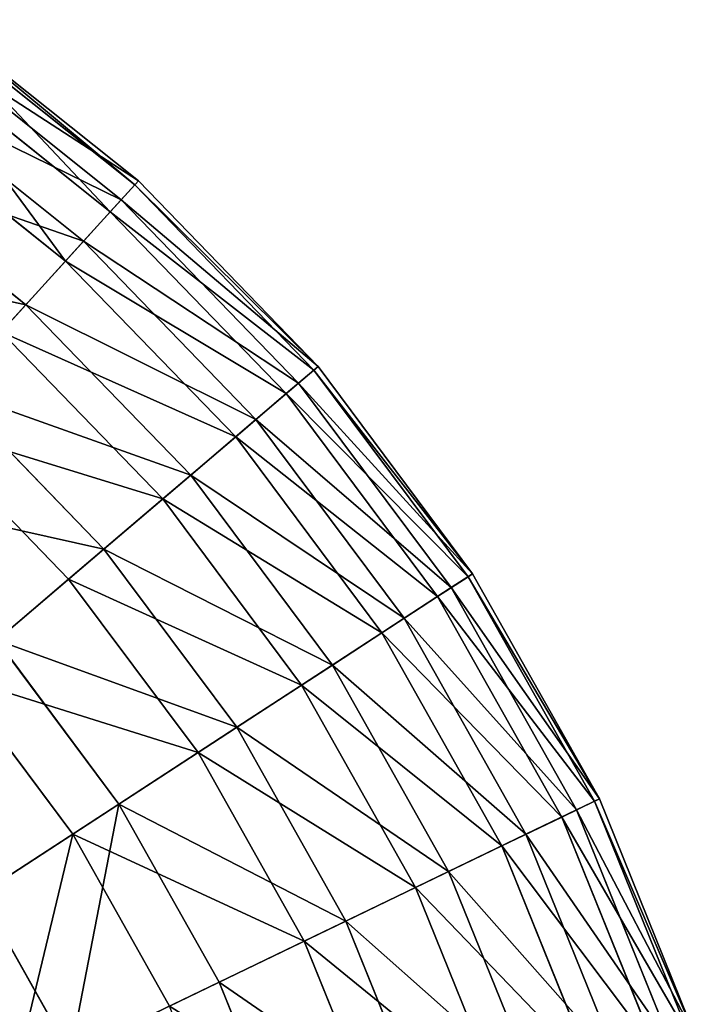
# Model space of a CAD drawing. Extents: x 1 to 133, y -12 to 0.
# Tile 245 of 256: x 119.27 to 121.28, y -3.97 to -1.04. Entities that reach past the tile are written whole.
import ezdxf

# ---------------------------------------------------------------- set-up
doc = ezdxf.new("R2010")
doc.units = 0
doc.header["$LTSCALE"] = 2.54
doc.layers.get('0').update_dxf_attribs({"color": 13, "linetype": 'CONTINUOUS'})

# ---------------------------------------------------------------- blocks, each defined once
blk = doc.blocks.new('SLING_IV_-_Z_O_ENIE16_06_B')
at = {"color": 0}
for p, q in [((119.6247, -1.5228, 6.8495), (119.024, -1.0438, 6.8495)), ((119.6247, -1.5228, 6.8495), (119.024, -1.0438, 6.8495)), ((119.6138, -1.5347, 6.1066), (119.0148, -1.057, 6.1066)), ((119.6138, -1.5347, 6.1066), (119.0148, -1.057, 6.1066)), ((119.5737, -1.5789, 7.5887), (118.9807, -1.106, 7.5887)), ((119.5737, -1.5789, 7.5887), (118.9807, -1.106, 7.5887)), ((119.5413, -1.6145, 5.3713), (118.9531, -1.1454, 5.3713)), ((119.5413, -1.6145, 5.3713), (118.9531, -1.1454, 5.3713)), ((119.4616, -1.7023, 8.3129), (118.8853, -1.2427, 8.3129)), ((119.4616, -1.7023, 8.3129), (118.8853, -1.2427, 8.3129)), ((119.4083, -1.761, 4.6551), (118.8399, -1.3077, 4.6551)), ((119.4083, -1.761, 4.6551), (118.8399, -1.3077, 4.6551)), ((119.2903, -1.8909, 9.0109), (118.7395, -1.4517, 9.0109)), ((119.2903, -1.8909, 9.0109), (118.7395, -1.4517, 9.0109)), ((119.5413, -1.6145, 5.3713), (119.6138, -1.5347, 6.1066)), ((119.5413, -1.6145, 5.3713), (119.6138, -1.5347, 6.1066)), ((119.6247, -1.5228, 6.8495), (119.5737, -1.5789, 7.5887)), ((119.6247, -1.5228, 6.8495), (119.5737, -1.5789, 7.5887)), ((119.6138, -1.5347, 6.1066), (119.6247, -1.5228, 6.8495)), ((119.6138, -1.5347, 6.1066), (119.6247, -1.5228, 6.8495)), ((120.1468, -2.085, 6.1066), (119.6138, -1.5347, 6.1066)), ((120.1468, -2.085, 6.1066), (119.6138, -1.5347, 6.1066)), ((120.1591, -2.0746, 6.8495), (119.6247, -1.5228, 6.8495)), ((120.1591, -2.0746, 6.8495), (119.6247, -1.5228, 6.8495)), ((119.5737, -1.5789, 7.5887), (119.4616, -1.7023, 8.3129)), ((119.5737, -1.5789, 7.5887), (119.4616, -1.7023, 8.3129)), ((120.1013, -2.1238, 7.5887), (119.5737, -1.5789, 7.5887)), ((120.1013, -2.1238, 7.5887), (119.5737, -1.5789, 7.5887)), ((119.4083, -1.761, 4.6551), (119.5413, -1.6145, 5.3713)), ((119.4083, -1.761, 4.6551), (119.5413, -1.6145, 5.3713)), ((120.0647, -2.1549, 5.3713), (119.5413, -1.6145, 5.3713)), ((120.0647, -2.1549, 5.3713), (119.5413, -1.6145, 5.3713)), ((119.4616, -1.7023, 8.3129), (119.2903, -1.8909, 9.0109)), ((119.4616, -1.7023, 8.3129), (119.2903, -1.8909, 9.0109)), ((119.9745, -2.2318, 8.3129), (119.4616, -1.7023, 8.3129)), ((119.9745, -2.2318, 8.3129), (119.4616, -1.7023, 8.3129)), ((119.2168, -1.9719, 3.9687), (119.4083, -1.761, 4.6551)), ((119.2168, -1.9719, 3.9687), (119.4083, -1.761, 4.6551)), ((119.9141, -2.2832, 4.6551), (119.4083, -1.761, 4.6551)), ((119.9141, -2.2832, 4.6551), (119.4083, -1.761, 4.6551)), ((119.2903, -1.8909, 9.0109), (119.0622, -2.142, 9.672)), ((119.2903, -1.8909, 9.0109), (119.0622, -2.142, 9.672)), ((119.7804, -2.397, 9.0109), (119.2903, -1.8909, 9.0109)), ((119.7804, -2.397, 9.0109), (119.2903, -1.8909, 9.0109)), ((119.6971, -2.4679, 3.9687), (119.2168, -1.9719, 3.9687)), ((119.6971, -2.4679, 3.9687), (119.2168, -1.9719, 3.9687)), ((120.1591, -2.0746, 6.8495), (120.1013, -2.1238, 7.5887)), ((120.1591, -2.0746, 6.8495), (120.1013, -2.1238, 7.5887)), ((120.1468, -2.085, 6.1066), (120.1591, -2.0746, 6.8495)), ((120.1468, -2.085, 6.1066), (120.1591, -2.0746, 6.8495)), ((120.6186, -2.6903, 6.8495), (120.1591, -2.0746, 6.8495)), ((120.6186, -2.6903, 6.8495), (120.1591, -2.0746, 6.8495)), ((120.0647, -2.1549, 5.3713), (120.1468, -2.085, 6.1066)), ((120.0647, -2.1549, 5.3713), (120.1468, -2.085, 6.1066)), ((120.6051, -2.6991, 6.1066), (120.1468, -2.085, 6.1066)), ((120.6051, -2.6991, 6.1066), (120.1468, -2.085, 6.1066)), ((120.1013, -2.1238, 7.5887), (119.9745, -2.2318, 8.3129)), ((120.1013, -2.1238, 7.5887), (119.9745, -2.2318, 8.3129)), ((120.555, -2.7316, 7.5887), (120.1013, -2.1238, 7.5887)), ((120.555, -2.7316, 7.5887), (120.1013, -2.1238, 7.5887)), ((119.5221, -2.6169, 9.672), (119.0622, -2.142, 9.672)), ((119.5221, -2.6169, 9.672), (119.0622, -2.142, 9.672)), ((119.9141, -2.2832, 4.6551), (120.0647, -2.1549, 5.3713)), ((119.9141, -2.2832, 4.6551), (120.0647, -2.1549, 5.3713)), ((120.5147, -2.7579, 5.3713), (120.0647, -2.1549, 5.3713)), ((120.5147, -2.7579, 5.3713), (120.0647, -2.1549, 5.3713)), ((119.4172, -2.7062, 3.3229), (118.9697, -2.244, 3.3229)), ((119.4172, -2.7062, 3.3229), (118.9697, -2.244, 3.3229)), ((119.9745, -2.2318, 8.3129), (119.7804, -2.397, 9.0109)), ((119.9745, -2.2318, 8.3129), (119.7804, -2.397, 9.0109)), ((120.4154, -2.8225, 8.3129), (119.9745, -2.2318, 8.3129)), ((120.4154, -2.8225, 8.3129), (119.9745, -2.2318, 8.3129)), ((119.6971, -2.4679, 3.9687), (119.9141, -2.2832, 4.6551)), ((119.6971, -2.4679, 3.9687), (119.9141, -2.2832, 4.6551)), ((120.3489, -2.8658, 4.6551), (119.9141, -2.2832, 4.6551)), ((120.3489, -2.8658, 4.6551), (119.9141, -2.2832, 4.6551)), ((119.7804, -2.397, 9.0109), (119.5221, -2.6169, 9.672)), ((119.7804, -2.397, 9.0109), (119.5221, -2.6169, 9.672)), ((120.2017, -2.9616, 9.0109), (119.7804, -2.397, 9.0109)), ((120.2017, -2.9616, 9.0109), (119.7804, -2.397, 9.0109)), ((119.4172, -2.7062, 3.3229), (119.6971, -2.4679, 3.9687)), ((119.4172, -2.7062, 3.3229), (119.6971, -2.4679, 3.9687)), ((120.1101, -3.0212, 3.9687), (119.6971, -2.4679, 3.9687)), ((120.1101, -3.0212, 3.9687), (119.6971, -2.4679, 3.9687)), ((119.5221, -2.6169, 9.672), (119.2036, -2.8881, 10.2862)), ((119.5221, -2.6169, 9.672), (119.2036, -2.8881, 10.2862)), ((119.9175, -3.1466, 9.672), (119.5221, -2.6169, 9.672)), ((119.9175, -3.1466, 9.672), (119.5221, -2.6169, 9.672)), ((120.6186, -2.6903, 6.8495), (120.555, -2.7316, 7.5887)), ((120.6186, -2.6903, 6.8495), (120.555, -2.7316, 7.5887)), ((120.6051, -2.6991, 6.1066), (120.6186, -2.6903, 6.8495)), ((120.6051, -2.6991, 6.1066), (120.6186, -2.6903, 6.8495)), ((120.9956, -3.3596, 6.8495), (120.6186, -2.6903, 6.8495)), ((120.9956, -3.3596, 6.8495), (120.6186, -2.6903, 6.8495)), ((119.0787, -2.9943, 2.7275), (119.4172, -2.7062, 3.3229)), ((119.0787, -2.9943, 2.7275), (119.4172, -2.7062, 3.3229)), ((119.8021, -3.2218, 3.3229), (119.4172, -2.7062, 3.3229)), ((119.8021, -3.2218, 3.3229), (119.4172, -2.7062, 3.3229)), ((120.5147, -2.7579, 5.3713), (120.6051, -2.6991, 6.1066)), ((120.5147, -2.7579, 5.3713), (120.6051, -2.6991, 6.1066)), ((120.981, -3.3666, 6.1066), (120.6051, -2.6991, 6.1066)), ((120.981, -3.3666, 6.1066), (120.6051, -2.6991, 6.1066)), ((120.555, -2.7316, 7.5887), (120.4154, -2.8225, 8.3129)), ((120.555, -2.7316, 7.5887), (120.4154, -2.8225, 8.3129)), ((120.9272, -3.3925, 7.5887), (120.555, -2.7316, 7.5887)), ((120.9272, -3.3925, 7.5887), (120.555, -2.7316, 7.5887)), ((120.3489, -2.8658, 4.6551), (120.5147, -2.7579, 5.3713)), ((120.3489, -2.8658, 4.6551), (120.5147, -2.7579, 5.3713)), ((120.8839, -3.4134, 5.3713), (120.5147, -2.7579, 5.3713)), ((120.8839, -3.4134, 5.3713), (120.5147, -2.7579, 5.3713)), ((120.4154, -2.8225, 8.3129), (120.2017, -2.9616, 9.0109)), ((120.4154, -2.8225, 8.3129), (120.2017, -2.9616, 9.0109)), ((120.7771, -3.4648, 8.3129), (120.4154, -2.8225, 8.3129)), ((120.7771, -3.4648, 8.3129), (120.4154, -2.8225, 8.3129)), ((120.1101, -3.0212, 3.9687), (120.3489, -2.8658, 4.6551)), ((120.1101, -3.0212, 3.9687), (120.3489, -2.8658, 4.6551)), ((120.7056, -3.4993, 4.6551), (120.3489, -2.8658, 4.6551)), ((120.7056, -3.4993, 4.6551), (120.3489, -2.8658, 4.6551)), ((119.5669, -3.3749, 10.2862), (119.2036, -2.8881, 10.2862)), ((119.5669, -3.3749, 10.2862), (119.2036, -2.8881, 10.2862)), ((120.2017, -2.9616, 9.0109), (119.9175, -3.1466, 9.672)), ((120.2017, -2.9616, 9.0109), (119.9175, -3.1466, 9.672)), ((120.5474, -3.5754, 9.0109), (120.2017, -2.9616, 9.0109)), ((120.5474, -3.5754, 9.0109), (120.2017, -2.9616, 9.0109)), ((119.4295, -3.4643, 2.7275), (119.0787, -2.9943, 2.7275)), ((119.4295, -3.4643, 2.7275), (119.0787, -2.9943, 2.7275)), ((119.8021, -3.2218, 3.3229), (120.1101, -3.0212, 3.9687)), ((119.8021, -3.2218, 3.3229), (120.1101, -3.0212, 3.9687)), ((120.4489, -3.6229, 3.9687), (120.1101, -3.0212, 3.9687)), ((120.4489, -3.6229, 3.9687), (120.1101, -3.0212, 3.9687)), ((119.9175, -3.1466, 9.672), (119.5669, -3.3749, 10.2862)), ((119.9175, -3.1466, 9.672), (119.5669, -3.3749, 10.2862)), ((120.2418, -3.7226, 9.672), (119.9175, -3.1466, 9.672)), ((120.2418, -3.7226, 9.672), (119.9175, -3.1466, 9.672)), ((119.4295, -3.4643, 2.7275), (119.8021, -3.2218, 3.3229)), ((119.4295, -3.4643, 2.7275), (119.8021, -3.2218, 3.3229)), ((120.1178, -3.7823, 3.3229), (119.8021, -3.2218, 3.3229)), ((120.1178, -3.7823, 3.3229), (119.8021, -3.2218, 3.3229)), ((120.9956, -3.3596, 6.8495), (120.9272, -3.3925, 7.5887)), ((120.9956, -3.3596, 6.8495), (120.9272, -3.3925, 7.5887)), ((120.981, -3.3666, 6.1066), (120.9956, -3.3596, 6.8495)), ((120.981, -3.3666, 6.1066), (120.9956, -3.3596, 6.8495)), ((121.2838, -4.0717, 6.8495), (120.9956, -3.3596, 6.8495)), ((121.2838, -4.0717, 6.8495), (120.9956, -3.3596, 6.8495)), ((119.5669, -3.3749, 10.2862), (119.1553, -3.6427, 10.8439)), ((119.5669, -3.3749, 10.2862), (119.1553, -3.6427, 10.8439)), ((119.8649, -3.9041, 10.2862), (119.5669, -3.3749, 10.2862)), ((119.8649, -3.9041, 10.2862), (119.5669, -3.3749, 10.2862)), ((120.9272, -3.3925, 7.5887), (120.7771, -3.4648, 8.3129)), ((120.9272, -3.3925, 7.5887), (120.7771, -3.4648, 8.3129)), ((120.8839, -3.4134, 5.3713), (120.981, -3.3666, 6.1066)), ((120.8839, -3.4134, 5.3713), (120.981, -3.3666, 6.1066)), ((121.2119, -4.0956, 7.5887), (120.9272, -3.3925, 7.5887)), ((121.2119, -4.0956, 7.5887), (120.9272, -3.3925, 7.5887)), ((121.2686, -4.0768, 6.1066), (120.981, -3.3666, 6.1066)), ((121.2686, -4.0768, 6.1066), (120.981, -3.3666, 6.1066)), ((120.7056, -3.4993, 4.6551), (120.8839, -3.4134, 5.3713)), ((120.7056, -3.4993, 4.6551), (120.8839, -3.4134, 5.3713)), ((121.1662, -4.1108, 5.3713), (120.8839, -3.4134, 5.3713)), ((121.1662, -4.1108, 5.3713), (120.8839, -3.4134, 5.3713)), ((118.9981, -3.7451, 2.1915), (119.4295, -3.4643, 2.7275)), ((118.9981, -3.7451, 2.1915), (119.4295, -3.4643, 2.7275)), ((119.7172, -3.9752, 2.7275), (119.4295, -3.4643, 2.7275)), ((119.7172, -3.9752, 2.7275), (119.4295, -3.4643, 2.7275)), ((120.7771, -3.4648, 8.3129), (120.5474, -3.5754, 9.0109)), ((120.7771, -3.4648, 8.3129), (120.5474, -3.5754, 9.0109)), ((121.0537, -4.1481, 8.3129), (120.7771, -3.4648, 8.3129)), ((121.0537, -4.1481, 8.3129), (120.7771, -3.4648, 8.3129)), ((120.4489, -3.6229, 3.9687), (120.7056, -3.4993, 4.6551)), ((120.4489, -3.6229, 3.9687), (120.7056, -3.4993, 4.6551)), ((120.9784, -4.1731, 4.6551), (120.7056, -3.4993, 4.6551)), ((120.9784, -4.1731, 4.6551), (120.7056, -3.4993, 4.6551)), ((120.5474, -3.5754, 9.0109), (120.2418, -3.7226, 9.672)), ((120.5474, -3.5754, 9.0109), (120.2418, -3.7226, 9.672)), ((120.8118, -4.2284, 9.0109), (120.5474, -3.5754, 9.0109)), ((120.8118, -4.2284, 9.0109), (120.5474, -3.5754, 9.0109)), ((120.1178, -3.7823, 3.3229), (120.4489, -3.6229, 3.9687)), ((120.1178, -3.7823, 3.3229), (120.4489, -3.6229, 3.9687)), ((120.708, -4.2629, 3.9687), (120.4489, -3.6229, 3.9687)), ((120.708, -4.2629, 3.9687), (120.4489, -3.6229, 3.9687)), ((119.4225, -4.1172, 10.8439), (119.1553, -3.6427, 10.8439)), ((119.4225, -4.1172, 10.8439), (119.1553, -3.6427, 10.8439)), ((120.2418, -3.7226, 9.672), (119.8649, -3.9041, 10.2862)), ((120.2418, -3.7226, 9.672), (119.8649, -3.9041, 10.2862)), ((120.4899, -4.3353, 9.672), (120.2418, -3.7226, 9.672)), ((120.4899, -4.3353, 9.672), (120.2418, -3.7226, 9.672)), ((119.7172, -3.9752, 2.7275), (120.1178, -3.7823, 3.3229)), ((119.7172, -3.9752, 2.7275), (120.1178, -3.7823, 3.3229)), ((120.3592, -4.3787, 3.3229), (120.1178, -3.7823, 3.3229)), ((120.3592, -4.3787, 3.3229), (120.1178, -3.7823, 3.3229)), ((119.8649, -3.9041, 10.2862), (119.4225, -4.1172, 10.8439)), ((119.8649, -3.9041, 10.2862), (119.4225, -4.1172, 10.8439)), ((120.0929, -4.4671, 10.2862), (119.8649, -3.9041, 10.2862)), ((120.0929, -4.4671, 10.2862), (119.8649, -3.9041, 10.2862))]:
    blk.add_line(p, q, dxfattribs=at)
at = {"color": 7}
mesh = blk.add_polyface(dxfattribs=at)
corners = [(118.9807, -1.106, 7.5887), (119.6247, -1.5228, 6.8495), (119.024, -1.0438, 6.8495), (119.5737, -1.5789, 7.5887)]
mesh.append_faces([[corners[k] for k in face] for face in [(0, 1, 2), (1, 0, 3)]], dxfattribs={"vtx0": -1, "color": 7})
mesh = blk.add_polyface(dxfattribs=at)
corners = [(119.024, -1.0438, 6.8495), (119.6138, -1.5347, 6.1066), (119.0148, -1.057, 6.1066), (119.6247, -1.5228, 6.8495)]
mesh.append_faces([[corners[k] for k in face] for face in [(0, 1, 2), (1, 0, 3)]], dxfattribs={"vtx0": -1, "color": 7})
mesh = blk.add_polyface(dxfattribs=at)
corners = [(119.0148, -1.057, 6.1066), (119.5413, -1.6145, 5.3713), (118.9531, -1.1454, 5.3713), (119.6138, -1.5347, 6.1066)]
mesh.append_faces([[corners[k] for k in face] for face in [(0, 1, 2), (1, 0, 3)]], dxfattribs={"vtx0": -1, "color": 7})
mesh = blk.add_polyface(dxfattribs=at)
corners = [(118.8853, -1.2427, 8.3129), (119.5737, -1.5789, 7.5887), (118.9807, -1.106, 7.5887), (119.4616, -1.7023, 8.3129)]
mesh.append_faces([[corners[k] for k in face] for face in [(0, 1, 2), (1, 0, 3)]], dxfattribs={"vtx0": -1, "color": 7})
mesh = blk.add_polyface(dxfattribs=at)
corners = [(118.9531, -1.1454, 5.3713), (119.4083, -1.761, 4.6551), (118.8399, -1.3077, 4.6551), (119.5413, -1.6145, 5.3713)]
mesh.append_faces([[corners[k] for k in face] for face in [(0, 1, 2), (1, 0, 3)]], dxfattribs={"vtx0": -1, "color": 7})
mesh = blk.add_polyface(dxfattribs=at)
corners = [(118.7395, -1.4517, 9.0109), (119.4616, -1.7023, 8.3129), (118.8853, -1.2427, 8.3129), (119.2903, -1.8909, 9.0109)]
mesh.append_faces([[corners[k] for k in face] for face in [(0, 1, 2), (1, 0, 3)]], dxfattribs={"vtx0": -1, "color": 7})
mesh = blk.add_polyface(dxfattribs=at)
corners = [(118.8399, -1.3077, 4.6551), (119.2168, -1.9719, 3.9687), (118.6769, -1.5414, 3.9687), (119.4083, -1.761, 4.6551)]
mesh.append_faces([[corners[k] for k in face] for face in [(0, 1, 2), (1, 0, 3)]], dxfattribs={"vtx0": -1, "color": 7})
mesh = blk.add_polyface(dxfattribs=at)
corners = [(118.5454, -1.7299, 9.672), (119.2903, -1.8909, 9.0109), (118.7395, -1.4517, 9.0109), (119.0622, -2.142, 9.672)]
mesh.append_faces([[corners[k] for k in face] for face in [(0, 1, 2), (1, 0, 3)]], dxfattribs={"vtx0": -1, "color": 7})
mesh = blk.add_polyface(dxfattribs=at)
corners = [(119.5413, -1.6145, 5.3713), (120.1468, -2.085, 6.1066), (120.0647, -2.1549, 5.3713), (119.6138, -1.5347, 6.1066)]
mesh.append_faces([[corners[k] for k in face] for face in [(0, 1, 2), (1, 0, 3)]], dxfattribs={"vtx0": -1, "color": 7})
mesh = blk.add_polyface(dxfattribs=at)
corners = [(120.1591, -2.0746, 6.8495), (119.5737, -1.5789, 7.5887), (120.1013, -2.1238, 7.5887), (119.6247, -1.5228, 6.8495)]
mesh.append_faces([[corners[k] for k in face] for face in [(0, 1, 2), (1, 0, 3)]], dxfattribs={"vtx0": -1, "color": 7})
mesh = blk.add_polyface(dxfattribs=at)
corners = [(119.6138, -1.5347, 6.1066), (120.1591, -2.0746, 6.8495), (120.1468, -2.085, 6.1066), (119.6247, -1.5228, 6.8495)]
mesh.append_faces([[corners[k] for k in face] for face in [(0, 1, 2), (1, 0, 3)]], dxfattribs={"vtx0": -1, "color": 7})
mesh = blk.add_polyface(dxfattribs=at)
corners = [(120.1013, -2.1238, 7.5887), (119.4616, -1.7023, 8.3129), (119.9745, -2.2318, 8.3129), (119.5737, -1.5789, 7.5887)]
mesh.append_faces([[corners[k] for k in face] for face in [(0, 1, 2), (1, 0, 3)]], dxfattribs={"vtx0": -1, "color": 7})
mesh = blk.add_polyface(dxfattribs=at)
corners = [(119.4083, -1.761, 4.6551), (120.0647, -2.1549, 5.3713), (119.9141, -2.2832, 4.6551), (119.5413, -1.6145, 5.3713)]
mesh.append_faces([[corners[k] for k in face] for face in [(0, 1, 2), (1, 0, 3)]], dxfattribs={"vtx0": -1, "color": 7})
mesh = blk.add_polyface(dxfattribs=at)
corners = [(119.9745, -2.2318, 8.3129), (119.2903, -1.8909, 9.0109), (119.7804, -2.397, 9.0109), (119.4616, -1.7023, 8.3129)]
mesh.append_faces([[corners[k] for k in face] for face in [(0, 1, 2), (1, 0, 3)]], dxfattribs={"vtx0": -1, "color": 7})
mesh = blk.add_polyface(dxfattribs=at)
corners = [(119.2168, -1.9719, 3.9687), (119.9141, -2.2832, 4.6551), (119.6971, -2.4679, 3.9687), (119.4083, -1.761, 4.6551)]
mesh.append_faces([[corners[k] for k in face] for face in [(0, 1, 2), (1, 0, 3)]], dxfattribs={"vtx0": -1, "color": 7})
mesh = blk.add_polyface(dxfattribs=at)
corners = [(119.7804, -2.397, 9.0109), (119.0622, -2.142, 9.672), (119.5221, -2.6169, 9.672), (119.2903, -1.8909, 9.0109)]
mesh.append_faces([[corners[k] for k in face] for face in [(0, 1, 2), (1, 0, 3)]], dxfattribs={"vtx0": -1, "color": 7})
mesh = blk.add_polyface(dxfattribs=at)
corners = [(118.9697, -2.244, 3.3229), (119.6971, -2.4679, 3.9687), (119.4172, -2.7062, 3.3229), (119.2168, -1.9719, 3.9687)]
mesh.append_faces([[corners[k] for k in face] for face in [(0, 1, 2), (1, 0, 3)]], dxfattribs={"vtx0": -1, "color": 7})
mesh = blk.add_polyface(dxfattribs=at)
corners = [(120.6186, -2.6903, 6.8495), (120.1013, -2.1238, 7.5887), (120.555, -2.7316, 7.5887), (120.1591, -2.0746, 6.8495)]
mesh.append_faces([[corners[k] for k in face] for face in [(0, 1, 2), (1, 0, 3)]], dxfattribs={"vtx0": -1, "color": 7})
mesh = blk.add_polyface(dxfattribs=at)
corners = [(120.1468, -2.085, 6.1066), (120.6186, -2.6903, 6.8495), (120.6051, -2.6991, 6.1066), (120.1591, -2.0746, 6.8495)]
mesh.append_faces([[corners[k] for k in face] for face in [(0, 1, 2), (1, 0, 3)]], dxfattribs={"vtx0": -1, "color": 7})
mesh = blk.add_polyface(dxfattribs=at)
corners = [(120.0647, -2.1549, 5.3713), (120.6051, -2.6991, 6.1066), (120.5147, -2.7579, 5.3713), (120.1468, -2.085, 6.1066)]
mesh.append_faces([[corners[k] for k in face] for face in [(0, 1, 2), (1, 0, 3)]], dxfattribs={"vtx0": -1, "color": 7})
mesh = blk.add_polyface(dxfattribs=at)
corners = [(120.555, -2.7316, 7.5887), (119.9745, -2.2318, 8.3129), (120.4154, -2.8225, 8.3129), (120.1013, -2.1238, 7.5887)]
mesh.append_faces([[corners[k] for k in face] for face in [(0, 1, 2), (1, 0, 3)]], dxfattribs={"vtx0": -1, "color": 7})
mesh = blk.add_polyface(dxfattribs=at)
corners = [(119.5221, -2.6169, 9.672), (118.781, -2.4517, 10.2862), (119.2036, -2.8881, 10.2862), (119.0622, -2.142, 9.672)]
mesh.append_faces([[corners[k] for k in face] for face in [(0, 1, 2), (1, 0, 3)]], dxfattribs={"vtx0": -1, "color": 7})
mesh = blk.add_polyface(dxfattribs=at)
corners = [(119.9141, -2.2832, 4.6551), (120.5147, -2.7579, 5.3713), (120.3489, -2.8658, 4.6551), (120.0647, -2.1549, 5.3713)]
mesh.append_faces([[corners[k] for k in face] for face in [(0, 1, 2), (1, 0, 3)]], dxfattribs={"vtx0": -1, "color": 7})
mesh = blk.add_polyface(dxfattribs=at)
corners = [(118.9697, -2.244, 3.3229), (119.0787, -2.9943, 2.7275), (118.6708, -2.5731, 2.7275), (119.4172, -2.7062, 3.3229)]
mesh.append_faces([[corners[k] for k in face] for face in [(0, 1, 2), (1, 0, 3)]], dxfattribs={"vtx0": -1, "color": 7})
mesh = blk.add_polyface(dxfattribs=at)
corners = [(120.4154, -2.8225, 8.3129), (119.7804, -2.397, 9.0109), (120.2017, -2.9616, 9.0109), (119.9745, -2.2318, 8.3129)]
mesh.append_faces([[corners[k] for k in face] for face in [(0, 1, 2), (1, 0, 3)]], dxfattribs={"vtx0": -1, "color": 7})
mesh = blk.add_polyface(dxfattribs=at)
corners = [(119.6971, -2.4679, 3.9687), (120.3489, -2.8658, 4.6551), (120.1101, -3.0212, 3.9687), (119.9141, -2.2832, 4.6551)]
mesh.append_faces([[corners[k] for k in face] for face in [(0, 1, 2), (1, 0, 3)]], dxfattribs={"vtx0": -1, "color": 7})
mesh = blk.add_polyface(dxfattribs=at)
corners = [(120.2017, -2.9616, 9.0109), (119.5221, -2.6169, 9.672), (119.9175, -3.1466, 9.672), (119.7804, -2.397, 9.0109)]
mesh.append_faces([[corners[k] for k in face] for face in [(0, 1, 2), (1, 0, 3)]], dxfattribs={"vtx0": -1, "color": 7})
mesh = blk.add_polyface(dxfattribs=at)
corners = [(119.4172, -2.7062, 3.3229), (120.1101, -3.0212, 3.9687), (119.8021, -3.2218, 3.3229), (119.6971, -2.4679, 3.9687)]
mesh.append_faces([[corners[k] for k in face] for face in [(0, 1, 2), (1, 0, 3)]], dxfattribs={"vtx0": -1, "color": 7})
mesh = blk.add_polyface(dxfattribs=at)
corners = [(119.9175, -3.1466, 9.672), (119.2036, -2.8881, 10.2862), (119.5669, -3.3749, 10.2862), (119.5221, -2.6169, 9.672)]
mesh.append_faces([[corners[k] for k in face] for face in [(0, 1, 2), (1, 0, 3)]], dxfattribs={"vtx0": -1, "color": 7})
mesh = blk.add_polyface(dxfattribs=at)
corners = [(120.9956, -3.3596, 6.8495), (120.555, -2.7316, 7.5887), (120.9272, -3.3925, 7.5887), (120.6186, -2.6903, 6.8495)]
mesh.append_faces([[corners[k] for k in face] for face in [(0, 1, 2), (1, 0, 3)]], dxfattribs={"vtx0": -1, "color": 7})
mesh = blk.add_polyface(dxfattribs=at)
corners = [(120.6051, -2.6991, 6.1066), (120.9956, -3.3596, 6.8495), (120.981, -3.3666, 6.1066), (120.6186, -2.6903, 6.8495)]
mesh.append_faces([[corners[k] for k in face] for face in [(0, 1, 2), (1, 0, 3)]], dxfattribs={"vtx0": -1, "color": 7})
mesh = blk.add_polyface(dxfattribs=at)
corners = [(119.0787, -2.9943, 2.7275), (119.8021, -3.2218, 3.3229), (119.4295, -3.4643, 2.7275), (119.4172, -2.7062, 3.3229)]
mesh.append_faces([[corners[k] for k in face] for face in [(0, 1, 2), (1, 0, 3)]], dxfattribs={"vtx0": -1, "color": 7})
mesh = blk.add_polyface(dxfattribs=at)
corners = [(120.5147, -2.7579, 5.3713), (120.981, -3.3666, 6.1066), (120.8839, -3.4134, 5.3713), (120.6051, -2.6991, 6.1066)]
mesh.append_faces([[corners[k] for k in face] for face in [(0, 1, 2), (1, 0, 3)]], dxfattribs={"vtx0": -1, "color": 7})
mesh = blk.add_polyface(dxfattribs=at)
corners = [(120.9272, -3.3925, 7.5887), (120.4154, -2.8225, 8.3129), (120.7771, -3.4648, 8.3129), (120.555, -2.7316, 7.5887)]
mesh.append_faces([[corners[k] for k in face] for face in [(0, 1, 2), (1, 0, 3)]], dxfattribs={"vtx0": -1, "color": 7})
mesh = blk.add_polyface(dxfattribs=at)
corners = [(120.3489, -2.8658, 4.6551), (120.8839, -3.4134, 5.3713), (120.7056, -3.4993, 4.6551), (120.5147, -2.7579, 5.3713)]
mesh.append_faces([[corners[k] for k in face] for face in [(0, 1, 2), (1, 0, 3)]], dxfattribs={"vtx0": -1, "color": 7})
mesh = blk.add_polyface(dxfattribs=at)
corners = [(120.7771, -3.4648, 8.3129), (120.2017, -2.9616, 9.0109), (120.5474, -3.5754, 9.0109), (120.4154, -2.8225, 8.3129)]
mesh.append_faces([[corners[k] for k in face] for face in [(0, 1, 2), (1, 0, 3)]], dxfattribs={"vtx0": -1, "color": 7})
mesh = blk.add_polyface(dxfattribs=at)
corners = [(120.1101, -3.0212, 3.9687), (120.7056, -3.4993, 4.6551), (120.4489, -3.6229, 3.9687), (120.3489, -2.8658, 4.6551)]
mesh.append_faces([[corners[k] for k in face] for face in [(0, 1, 2), (1, 0, 3)]], dxfattribs={"vtx0": -1, "color": 7})
mesh = blk.add_polyface(dxfattribs=at)
corners = [(119.1553, -3.6427, 10.8439), (119.2036, -2.8881, 10.2862), (118.8297, -3.2064, 10.8439), (119.5669, -3.3749, 10.2862)]
mesh.append_faces([[corners[k] for k in face] for face in [(0, 1, 2), (1, 0, 3)]], dxfattribs={"vtx0": -1, "color": 7})
mesh = blk.add_polyface(dxfattribs=at)
corners = [(120.5474, -3.5754, 9.0109), (119.9175, -3.1466, 9.672), (120.2418, -3.7226, 9.672), (120.2017, -2.9616, 9.0109)]
mesh.append_faces([[corners[k] for k in face] for face in [(0, 1, 2), (1, 0, 3)]], dxfattribs={"vtx0": -1, "color": 7})
mesh = blk.add_polyface(dxfattribs=at)
corners = [(119.0787, -2.9943, 2.7275), (118.9981, -3.7451, 2.1915), (118.6868, -3.328, 2.1915), (119.4295, -3.4643, 2.7275)]
mesh.append_faces([[corners[k] for k in face] for face in [(0, 1, 2), (1, 0, 3)]], dxfattribs={"vtx0": -1, "color": 7})
mesh = blk.add_polyface(dxfattribs=at)
corners = [(119.8021, -3.2218, 3.3229), (120.4489, -3.6229, 3.9687), (120.1178, -3.7823, 3.3229), (120.1101, -3.0212, 3.9687)]
mesh.append_faces([[corners[k] for k in face] for face in [(0, 1, 2), (1, 0, 3)]], dxfattribs={"vtx0": -1, "color": 7})
mesh = blk.add_polyface(dxfattribs=at)
corners = [(120.2418, -3.7226, 9.672), (119.5669, -3.3749, 10.2862), (119.8649, -3.9041, 10.2862), (119.9175, -3.1466, 9.672)]
mesh.append_faces([[corners[k] for k in face] for face in [(0, 1, 2), (1, 0, 3)]], dxfattribs={"vtx0": -1, "color": 7})
mesh = blk.add_polyface(dxfattribs=at)
corners = [(119.4295, -3.4643, 2.7275), (120.1178, -3.7823, 3.3229), (119.7172, -3.9752, 2.7275), (119.8021, -3.2218, 3.3229)]
mesh.append_faces([[corners[k] for k in face] for face in [(0, 1, 2), (1, 0, 3)]], dxfattribs={"vtx0": -1, "color": 7})
mesh = blk.add_polyface(dxfattribs=at)
corners = [(121.2838, -4.0717, 6.8495), (120.9272, -3.3925, 7.5887), (121.2119, -4.0956, 7.5887), (120.9956, -3.3596, 6.8495)]
mesh.append_faces([[corners[k] for k in face] for face in [(0, 1, 2), (1, 0, 3)]], dxfattribs={"vtx0": -1, "color": 7})
mesh = blk.add_polyface(dxfattribs=at)
corners = [(120.981, -3.3666, 6.1066), (121.2838, -4.0717, 6.8495), (121.2686, -4.0768, 6.1066), (120.9956, -3.3596, 6.8495)]
mesh.append_faces([[corners[k] for k in face] for face in [(0, 1, 2), (1, 0, 3)]], dxfattribs={"vtx0": -1, "color": 7})
mesh = blk.add_polyface(dxfattribs=at)
corners = [(119.4225, -4.1172, 10.8439), (119.5669, -3.3749, 10.2862), (119.1553, -3.6427, 10.8439), (119.8649, -3.9041, 10.2862)]
mesh.append_faces([[corners[k] for k in face] for face in [(0, 1, 2), (1, 0, 3)]], dxfattribs={"vtx0": -1, "color": 7})
mesh = blk.add_polyface(dxfattribs=at)
corners = [(121.2119, -4.0956, 7.5887), (120.7771, -3.4648, 8.3129), (121.0537, -4.1481, 8.3129), (120.9272, -3.3925, 7.5887)]
mesh.append_faces([[corners[k] for k in face] for face in [(0, 1, 2), (1, 0, 3)]], dxfattribs={"vtx0": -1, "color": 7})
mesh = blk.add_polyface(dxfattribs=at)
corners = [(120.8839, -3.4134, 5.3713), (121.2686, -4.0768, 6.1066), (121.1662, -4.1108, 5.3713), (120.981, -3.3666, 6.1066)]
mesh.append_faces([[corners[k] for k in face] for face in [(0, 1, 2), (1, 0, 3)]], dxfattribs={"vtx0": -1, "color": 7})
mesh = blk.add_polyface(dxfattribs=at)
corners = [(120.7056, -3.4993, 4.6551), (121.1662, -4.1108, 5.3713), (120.9784, -4.1731, 4.6551), (120.8839, -3.4134, 5.3713)]
mesh.append_faces([[corners[k] for k in face] for face in [(0, 1, 2), (1, 0, 3)]], dxfattribs={"vtx0": -1, "color": 7})
mesh = blk.add_polyface(dxfattribs=at)
corners = [(119.4295, -3.4643, 2.7275), (119.2534, -4.1986, 2.1915), (118.9981, -3.7451, 2.1915), (119.7172, -3.9752, 2.7275)]
mesh.append_faces([[corners[k] for k in face] for face in [(0, 1, 2), (1, 0, 3)]], dxfattribs={"vtx0": -1, "color": 7})
mesh = blk.add_polyface(dxfattribs=at)
corners = [(121.0537, -4.1481, 8.3129), (120.5474, -3.5754, 9.0109), (120.8118, -4.2284, 9.0109), (120.7771, -3.4648, 8.3129)]
mesh.append_faces([[corners[k] for k in face] for face in [(0, 1, 2), (1, 0, 3)]], dxfattribs={"vtx0": -1, "color": 7})
mesh = blk.add_polyface(dxfattribs=at)
corners = [(120.4489, -3.6229, 3.9687), (120.9784, -4.1731, 4.6551), (120.708, -4.2629, 3.9687), (120.7056, -3.4993, 4.6551)]
mesh.append_faces([[corners[k] for k in face] for face in [(0, 1, 2), (1, 0, 3)]], dxfattribs={"vtx0": -1, "color": 7})
mesh = blk.add_polyface(dxfattribs=at)
corners = [(120.8118, -4.2284, 9.0109), (120.2418, -3.7226, 9.672), (120.4899, -4.3353, 9.672), (120.5474, -3.5754, 9.0109)]
mesh.append_faces([[corners[k] for k in face] for face in [(0, 1, 2), (1, 0, 3)]], dxfattribs={"vtx0": -1, "color": 7})
mesh = blk.add_polyface(dxfattribs=at)
corners = [(120.1178, -3.7823, 3.3229), (120.708, -4.2629, 3.9687), (120.3592, -4.3787, 3.3229), (120.4489, -3.6229, 3.9687)]
mesh.append_faces([[corners[k] for k in face] for face in [(0, 1, 2), (1, 0, 3)]], dxfattribs={"vtx0": -1, "color": 7})
mesh = blk.add_polyface(dxfattribs=at)
corners = [(118.9214, -4.3585, 11.3367), (119.1553, -3.6427, 10.8439), (118.6892, -3.9462, 11.3367), (119.4225, -4.1172, 10.8439)]
mesh.append_faces([[corners[k] for k in face] for face in [(0, 1, 2), (1, 0, 3)]], dxfattribs={"vtx0": -1, "color": 7})
mesh = blk.add_polyface(dxfattribs=at)
corners = [(120.4899, -4.3353, 9.672), (119.8649, -3.9041, 10.2862), (120.0929, -4.4671, 10.2862), (120.2418, -3.7226, 9.672)]
mesh.append_faces([[corners[k] for k in face] for face in [(0, 1, 2), (1, 0, 3)]], dxfattribs={"vtx0": -1, "color": 7})
mesh = blk.add_polyface(dxfattribs=at)
corners = [(119.7172, -3.9752, 2.7275), (120.3592, -4.3787, 3.3229), (119.9373, -4.5188, 2.7275), (120.1178, -3.7823, 3.3229)]
mesh.append_faces([[corners[k] for k in face] for face in [(0, 1, 2), (1, 0, 3)]], dxfattribs={"vtx0": -1, "color": 7})
mesh = blk.add_polyface(dxfattribs=at)
corners = [(120.0929, -4.4671, 10.2862), (119.4225, -4.1172, 10.8439), (119.6268, -4.6219, 10.8439), (119.8649, -3.9041, 10.2862)]
mesh.append_faces([[corners[k] for k in face] for face in [(0, 1, 2), (1, 0, 3)]], dxfattribs={"vtx0": -1, "color": 7})

msp = doc.modelspace()

# ---------------------------------------------------------------- block references
at = {"color": 18}
msp.add_blockref('SLING_IV_-_Z_O_ENIE16_06_B', (0, 0), dxfattribs=at)

doc.saveas('drawing.dxf')
